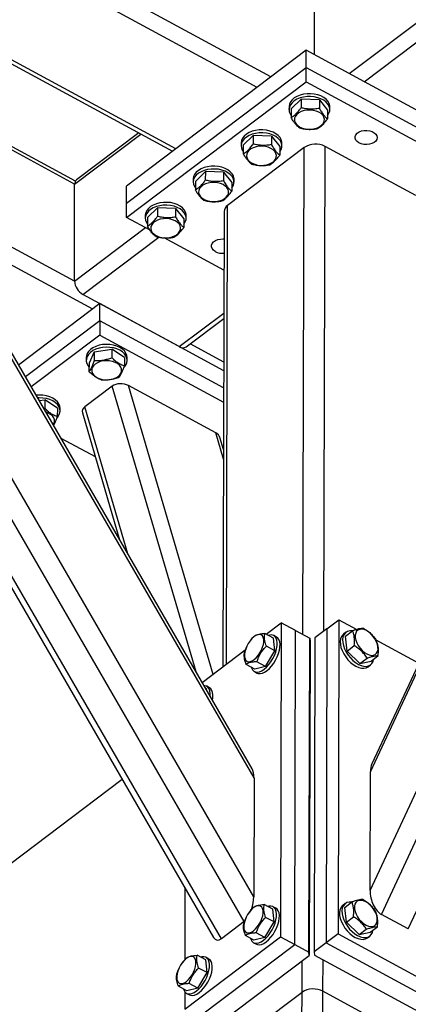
# Model space of a CAD drawing. Header units: millimetres. Extents: x 0 to 841, y 0 to 594.
# Tile 141 of 190: x 658 to 664, y 330 to 345. Entities that reach past the tile are written whole.
import ezdxf

# ---------------------------------------------------------------- set-up
doc = ezdxf.new("R2010")
doc.units = ezdxf.units.MM
doc.layers.add('TRAIT-FORT', color=4, linetype='Continuous', lineweight=25)

msp = doc.modelspace()

# ---------------------------------------------------------------- linework, layer by layer
at = {"layer": 'TRAIT-FORT', "color": 4, "linetype": 'Continuous', "lineweight": 25}
for p, q in [((663.142, 344.262), (672.916, 351.645)), ((663.463, 331.686), (671.781, 349.537)), ((663.637, 331.32), (672.15, 349.589)), ((664.051, 331.096), (672.564, 349.364)), ((661.523, 331.21), (651.514, 348.511)), ((661.671, 331.592), (651.891, 348.498)), ((663.468, 333.515), (670.473, 348.549)), ((670.4, 348.464), (663.491, 333.637)), ((651.138, 348.107), (661.054, 330.965)), ((661.173, 330.945), (651.164, 348.246)), ((661.676, 333.421), (653.439, 347.659)), ((661.647, 333.561), (653.547, 347.563)), ((663.374, 344.136), (667.981, 347.616)), ((661.936, 344.21), (658.37, 346.142)), ((661.723, 344.05), (658.158, 345.981)), ((662.602, 345.345), (662.6, 344.555)), ((662.479, 344.621), (659.714, 342.531)), ((662.479, 344.357), (662.479, 344.621)), ((665.753, 342.847), (662.479, 344.621)), ((658.925, 342.605), (655.27, 344.585)), ((658.914, 342.559), (655.313, 344.51)), ((660.47, 343.102), (657.884, 344.503)), ((657.874, 344.446), (660.421, 343.066)), ((659.713, 342.268), (662.479, 344.357)), ((662.478, 344.137), (662.479, 344.357)), ((662.479, 344.357), (665.752, 342.583)), ((659.712, 342.048), (662.478, 344.137)), ((662.478, 344.137), (665.752, 342.364)), ((662.249, 343.717), (662.402, 343.867)), ((662.402, 343.867), (662.402, 343.736)), ((662.682, 343.857), (662.402, 343.867)), ((662.682, 343.857), (662.682, 343.725)), ((662.682, 343.857), (662.809, 343.697)), ((662.215, 343.752), (662.214, 343.708)), ((662.249, 343.717), (662.248, 343.586)), ((662.843, 343.706), (662.843, 343.75)), ((662.809, 343.697), (662.808, 343.565)), ((658.914, 342.559), (659.934, 343.329)), ((659.9, 343.348), (658.942, 342.625)), ((661.511, 343.16), (661.664, 343.31)), ((661.664, 343.31), (661.664, 343.178)), ((661.944, 343.3), (661.664, 343.31)), ((661.944, 343.3), (661.944, 343.168)), ((661.944, 343.3), (662.071, 343.14)), ((662.449, 343.125), (661.269, 342.233)), ((661.477, 343.195), (661.477, 343.151)), ((661.511, 343.16), (661.511, 343.028)), ((662.071, 343.14), (662.071, 343.008)), ((662.105, 343.149), (662.106, 343.193)), ((662.429, 335.628), (662.449, 343.125)), ((662.752, 335.68), (662.771, 343.141)), ((664.168, 342.385), (662.771, 343.141)), ((660.774, 342.603), (660.927, 342.753)), ((660.927, 342.753), (660.926, 342.621)), ((661.207, 342.743), (660.927, 342.753)), ((661.207, 342.743), (661.206, 342.611)), ((661.207, 342.743), (661.334, 342.583)), ((658.911, 341.065), (658.914, 342.559)), ((659.713, 342.268), (659.714, 342.531)), ((660.74, 342.638), (660.739, 342.594)), ((660.774, 342.603), (660.773, 342.471)), ((661.334, 342.583), (661.333, 342.451)), ((661.368, 342.592), (661.368, 342.636)), ((658.911, 341.065), (656.574, 342.332)), ((659.712, 342.048), (659.713, 342.268)), ((660.036, 342.046), (660.189, 342.196)), ((660.189, 342.196), (660.189, 342.064)), ((660.469, 342.186), (660.189, 342.196)), ((661.25, 335.169), (661.269, 342.233)), ((660.075, 341.852), (659.712, 342.048)), ((660.002, 342.08), (660.002, 342.037)), ((660.036, 342.046), (660.036, 341.914)), ((660.469, 342.186), (660.469, 342.054)), ((660.469, 342.186), (660.596, 342.026)), ((660.63, 342.035), (660.631, 342.079)), ((661.215, 342.139), (661.197, 335.129)), ((659.192, 340.637), (656.806, 341.93)), ((658.911, 341.065), (660.003, 341.891)), ((660.596, 342.026), (660.596, 341.894)), ((659.041, 340.863), (660.209, 341.744)), ((661.213, 341.235), (660.292, 341.734)), ((660.525, 340.059), (659.041, 340.863)), ((659.303, 340.721), (658.052, 339.776)), ((659.302, 340.457), (659.303, 340.721)), ((661.209, 339.688), (659.303, 340.721)), ((660.525, 340.059), (661.211, 340.576)), ((659.302, 340.457), (658.158, 339.593)), ((659.302, 340.457), (659.302, 340.237)), ((661.208, 339.425), (659.302, 340.457)), ((660.629, 340.054), (661.211, 340.493)), ((659.302, 340.237), (658.246, 339.44)), ((659.302, 340.237), (661.207, 339.205)), ((661.209, 339.82), (660.691, 340.101)), ((659.214, 339.979), (659.136, 339.807)), ((659.214, 339.979), (659.213, 339.847)), ((659.214, 339.979), (659.486, 340.021)), ((659.486, 340.021), (659.486, 339.889)), ((659.68, 339.891), (659.486, 340.021)), ((659.094, 339.894), (659.094, 339.85)), ((659.136, 339.807), (659.135, 339.675)), ((659.68, 339.891), (659.68, 339.76)), ((659.722, 339.848), (659.722, 339.892)), ((661.086, 338.733), (659.743, 339.46)), ((661.047, 335.015), (659.743, 339.46)), ((659.494, 339.452), (659.07, 339.131)), ((660.784, 335.054), (659.494, 339.452)), ((658.369, 339.228), (658.453, 339.241)), ((658.453, 339.241), (658.453, 339.109)), ((658.648, 339.111), (658.453, 339.241)), ((658.44, 339.105), (658.453, 339.109)), ((658.648, 339.111), (658.647, 338.98)), ((658.69, 339.068), (658.69, 339.112)), ((659.034, 339.042), (659.607, 337.087)), ((659.733, 336.87), (659.07, 339.131)), ((661.205, 338.327), (661.086, 338.733)), ((659.234, 338.361), (658.705, 338.647)), ((661.205, 338.474), (661.15, 338.663)), ((662.798, 335.715), (662.982, 335.854)), ((662.982, 335.854), (662.969, 331.022)), ((662.982, 335.854), (663.257, 335.705)), ((661.865, 335.634), (662.096, 335.808)), ((662.096, 335.808), (662.084, 330.976)), ((662.315, 335.69), (662.096, 335.808)), ((662.302, 330.857), (662.315, 335.69)), ((662.315, 335.69), (662.533, 335.572)), ((662.798, 335.715), (662.613, 335.576)), ((662.798, 335.715), (662.785, 330.883)), ((663.083, 335.602), (663.193, 335.685)), ((661.975, 335.574), (661.844, 335.645)), ((661.997, 335.377), (661.975, 335.574)), ((662.024, 335.588), (661.98, 335.612)), ((662.52, 330.739), (662.533, 335.572)), ((662.54, 335.52), (662.527, 330.688)), ((662.533, 335.572), (662.54, 335.52)), ((662.613, 335.576), (662.601, 330.743)), ((663.091, 335.662), (663.054, 335.634)), ((663.109, 335.373), (663.083, 335.602)), ((663.552, 335.546), (664.213, 335.187)), ((660.879, 334.889), (661.542, 335.39)), ((661.561, 335.439), (661.56, 335.436)), ((661.597, 335.506), (661.596, 335.504)), ((661.852, 335.138), (661.997, 335.377)), ((661.997, 335.377), (661.866, 335.448)), ((663.109, 335.373), (663.219, 335.457)), ((663.306, 335.183), (663.109, 335.373)), ((663.306, 335.183), (663.416, 335.266)), ((663.306, 335.183), (663.477, 335.22)), ((663.477, 335.22), (663.588, 335.304)), ((661.686, 335.096), (661.555, 335.167)), ((661.852, 335.138), (661.686, 335.096)), ((661.852, 335.138), (661.721, 335.209)), ((663.433, 335.132), (663.469, 335.16)), ((661.681, 335.059), (661.724, 335.035)), ((660.943, 334.794), (660.93, 334.801)), ((660.945, 334.776), (660.943, 334.794)), ((660.991, 334.808), (660.948, 334.832)), ((653.975, 329.119), (659.645, 333.401)), ((661.676, 333.421), (661.671, 331.592)), ((663.463, 331.686), (663.468, 333.515)), ((660.613, 331.728), (660.611, 330.623)), ((661.964, 331.401), (661.833, 331.472)), ((662.013, 331.414), (661.969, 331.438)), ((663.08, 331.488), (663.043, 331.46)), ((663.072, 331.428), (663.182, 331.512)), ((663.098, 331.2), (663.072, 331.428)), ((661.586, 331.332), (661.585, 331.331)), ((661.986, 331.204), (661.964, 331.401)), ((663.098, 331.2), (663.208, 331.284)), ((664.051, 331.096), (663.637, 331.32)), ((661.523, 331.21), (661.173, 330.945)), ((661.55, 331.266), (661.549, 331.263)), ((661.841, 330.965), (661.986, 331.204)), ((661.986, 331.204), (661.855, 331.275)), ((663.295, 331.009), (663.098, 331.2)), ((663.466, 331.047), (663.577, 331.13)), ((660.609, 329.861), (662.084, 330.976)), ((661.675, 330.923), (661.544, 330.994)), ((661.841, 330.965), (661.71, 331.036)), ((662.084, 330.976), (662.302, 330.857)), ((662.969, 331.022), (662.785, 330.883)), ((662.969, 331.022), (664.715, 330.076)), ((663.295, 331.009), (663.405, 331.093)), ((663.295, 331.009), (663.466, 331.047)), ((663.422, 330.959), (663.458, 330.987)), ((660.827, 329.743), (662.302, 330.857)), ((661.67, 330.885), (661.713, 330.862)), ((661.841, 330.965), (661.675, 330.923)), ((662.302, 330.857), (662.52, 330.739)), ((662.785, 330.883), (662.601, 330.743)), ((662.785, 330.883), (664.531, 329.937)), ((660.932, 330.621), (660.801, 330.692)), ((661.126, 329.629), (662.527, 330.688)), ((662.527, 330.688), (662.52, 330.739)), ((662.601, 330.743), (662.607, 330.692)), ((662.607, 330.692), (664.266, 329.793)), ((660.554, 330.552), (660.553, 330.551)), ((660.953, 330.424), (660.932, 330.621)), ((660.98, 330.634), (660.937, 330.658)), ((662.415, 330.121), (662.416, 330.604)), ((662.737, 330.138), (662.738, 330.621)), ((660.517, 330.486), (660.516, 330.483)), ((660.809, 330.185), (660.953, 330.424)), ((660.953, 330.424), (660.823, 330.495)), ((660.809, 330.185), (660.678, 330.256)), ((660.642, 330.143), (660.511, 330.214)), ((660.609, 330.131), (660.609, 329.861)), ((660.637, 330.105), (660.681, 330.082)), ((660.809, 330.185), (660.642, 330.143)), ((662.415, 330.121), (661.235, 329.229)), ((662.414, 329.682), (662.415, 330.121)), ((662.736, 329.698), (662.737, 330.138)), ((663.988, 329.46), (662.737, 330.138))]:
    msp.add_line(p, q, dxfattribs=at)
at = {"layer": 'TRAIT-FORT', "color": 4, "linetype": 'Continuous', "lineweight": 25, "flags": 128}
for points in [[(662.385, 343.93), (662.337, 343.911), (662.296, 343.886), (662.262, 343.858), (662.237, 343.825), (662.221, 343.791), (662.215, 343.755), (662.215, 343.752)], [(662.385, 343.886), (662.337, 343.867), (662.296, 343.842), (662.262, 343.814), (662.236, 343.782), (662.221, 343.747), (662.215, 343.711), (662.219, 343.675), (662.233, 343.64), (662.248, 343.617)], [(662.843, 343.75), (662.842, 343.765), (662.833, 343.801), (662.814, 343.835), (662.786, 343.866), (662.75, 343.894), (662.707, 343.917), (662.657, 343.934), (662.604, 343.946), (662.548, 343.952), (662.492, 343.951), (662.437, 343.943), (662.385, 343.93)], [(662.809, 343.615), (662.809, 343.616), (662.83, 343.65), (662.841, 343.685), (662.842, 343.721), (662.833, 343.757), (662.814, 343.791), (662.786, 343.822), (662.75, 343.85), (662.706, 343.873), (662.657, 343.89), (662.604, 343.902), (662.548, 343.908), (662.492, 343.907), (662.437, 343.9), (662.385, 343.886)], [(662.335, 343.634), (662.313, 343.607), (662.301, 343.577), (662.298, 343.546), (662.305, 343.516), (662.323, 343.487), (662.349, 343.461), (662.383, 343.439), (662.423, 343.422), (662.468, 343.411), (662.516, 343.406), (662.564, 343.408), (662.611, 343.415), (662.654, 343.429), (662.691, 343.449), (662.722, 343.473), (662.744, 343.5), (662.756, 343.53), (662.759, 343.561), (662.751, 343.591), (662.734, 343.62), (662.708, 343.646), (662.674, 343.668), (662.633, 343.685), (662.588, 343.696), (662.541, 343.701), (662.493, 343.699), (662.446, 343.691), (662.403, 343.677), (662.365, 343.658), (662.335, 343.634)], [(661.647, 343.373), (661.6, 343.354), (661.558, 343.329), (661.524, 343.3), (661.499, 343.268), (661.483, 343.234), (661.477, 343.198), (661.477, 343.195)], [(661.647, 343.329), (661.6, 343.31), (661.558, 343.285), (661.524, 343.257), (661.499, 343.224), (661.483, 343.19), (661.477, 343.154), (661.481, 343.118), (661.495, 343.083), (661.511, 343.06)], [(662.106, 343.193), (662.105, 343.208), (662.096, 343.244), (662.077, 343.278), (662.049, 343.309), (662.012, 343.336), (661.969, 343.359), (661.92, 343.377), (661.867, 343.389), (661.811, 343.395), (661.755, 343.394), (661.699, 343.386), (661.647, 343.373)], [(662.071, 343.058), (662.072, 343.059), (662.093, 343.093), (662.104, 343.128), (662.105, 343.164), (662.096, 343.2), (662.077, 343.234), (662.049, 343.265), (662.012, 343.293), (661.969, 343.316), (661.92, 343.333), (661.866, 343.345), (661.811, 343.351), (661.754, 343.35), (661.699, 343.342), (661.647, 343.329)], [(663.291, 343.195), (663.262, 343.215), (663.242, 343.239), (663.232, 343.266), (663.232, 343.293), (663.243, 343.32), (663.264, 343.344), (663.294, 343.363), (663.33, 343.378), (663.371, 343.386), (663.414, 343.387), (663.457, 343.382), (663.495, 343.37), (663.528, 343.352), (663.553, 343.33), (663.568, 343.304), (663.573, 343.277), (663.567, 343.249), (663.551, 343.224), (663.526, 343.202), (663.492, 343.185), (663.453, 343.173), (663.411, 343.169), (663.368, 343.171), (663.327, 343.18), (663.291, 343.195)], [(661.598, 343.077), (661.576, 343.05), (661.563, 343.02), (661.56, 342.989), (661.568, 342.959), (661.585, 342.93), (661.611, 342.904), (661.645, 342.882), (661.686, 342.865), (661.731, 342.854), (661.778, 342.849), (661.827, 342.85), (661.873, 342.858), (661.916, 342.872), (661.954, 342.892), (661.984, 342.915), (662.006, 342.943), (662.019, 342.973), (662.021, 343.003), (662.014, 343.034), (661.997, 343.063), (661.97, 343.089), (661.936, 343.111), (661.896, 343.127), (661.851, 343.139), (661.803, 343.144), (661.755, 343.142), (661.708, 343.134), (661.665, 343.12), (661.628, 343.101), (661.598, 343.077)], [(660.91, 342.816), (660.862, 342.796), (660.821, 342.772), (660.787, 342.743), (660.762, 342.711), (660.746, 342.677), (660.74, 342.641), (660.74, 342.638)], [(661.368, 342.636), (661.367, 342.651), (661.358, 342.686), (661.339, 342.72), (661.311, 342.752), (661.275, 342.779), (661.231, 342.802), (661.182, 342.82), (661.129, 342.832), (661.073, 342.837), (661.017, 342.836), (660.962, 342.829), (660.91, 342.816)], [(661.333, 342.501), (661.334, 342.502), (661.355, 342.536), (661.366, 342.571), (661.367, 342.607), (661.358, 342.642), (661.339, 342.676), (661.311, 342.708), (661.275, 342.735), (661.231, 342.758), (661.182, 342.776), (661.129, 342.788), (661.073, 342.793), (661.017, 342.793), (660.962, 342.785), (660.91, 342.772)], [(660.91, 342.772), (660.862, 342.752), (660.821, 342.728), (660.787, 342.699), (660.761, 342.667), (660.745, 342.633), (660.739, 342.597), (660.744, 342.561), (660.758, 342.526), (660.773, 342.502)], [(660.86, 342.52), (660.838, 342.493), (660.825, 342.463), (660.823, 342.432), (660.83, 342.402), (660.848, 342.373), (660.874, 342.347), (660.908, 342.325), (660.948, 342.308), (660.993, 342.297), (661.041, 342.292), (661.089, 342.293), (661.136, 342.301), (661.179, 342.315), (661.216, 342.334), (661.247, 342.358), (661.269, 342.386), (661.281, 342.415), (661.284, 342.446), (661.276, 342.477), (661.259, 342.506), (661.233, 342.531), (661.199, 342.553), (661.158, 342.57), (661.113, 342.581), (661.066, 342.586), (661.018, 342.585), (660.971, 342.577), (660.928, 342.563), (660.89, 342.544), (660.86, 342.52)], [(660.172, 342.259), (660.125, 342.239), (660.083, 342.215), (660.049, 342.186), (660.024, 342.154), (660.008, 342.119), (660.002, 342.084), (660.002, 342.08)], [(660.172, 342.215), (660.125, 342.195), (660.083, 342.171), (660.049, 342.142), (660.024, 342.11), (660.008, 342.076), (660.002, 342.04), (660.006, 342.004), (660.02, 341.969), (660.036, 341.945)], [(660.631, 342.079), (660.63, 342.094), (660.621, 342.129), (660.602, 342.163), (660.574, 342.195), (660.537, 342.222), (660.494, 342.245), (660.445, 342.263), (660.392, 342.275), (660.336, 342.28), (660.28, 342.279), (660.224, 342.272), (660.172, 342.259)], [(660.596, 341.944), (660.597, 341.945), (660.618, 341.978), (660.629, 342.014), (660.63, 342.05), (660.621, 342.085), (660.602, 342.119), (660.574, 342.151), (660.537, 342.178), (660.494, 342.201), (660.445, 342.219), (660.391, 342.231), (660.336, 342.236), (660.279, 342.235), (660.224, 342.228), (660.172, 342.215)], [(660.122, 341.963), (660.1, 341.935), (660.088, 341.906), (660.085, 341.875), (660.093, 341.844), (660.11, 341.816), (660.136, 341.79), (660.17, 341.768), (660.211, 341.751), (660.256, 341.74), (660.303, 341.735), (660.351, 341.736), (660.398, 341.744), (660.441, 341.758), (660.479, 341.777), (660.509, 341.801), (660.531, 341.829), (660.544, 341.858), (660.546, 341.889), (660.539, 341.92), (660.521, 341.948), (660.495, 341.974), (660.461, 341.996), (660.421, 342.013), (660.376, 342.024), (660.328, 342.029), (660.28, 342.028), (660.233, 342.02), (660.19, 342.006), (660.153, 341.987), (660.122, 341.963)], [(661.079, 341.523), (661.05, 341.543), (661.029, 341.568), (661.019, 341.594), (661.019, 341.622), (661.031, 341.648), (661.052, 341.672), (661.081, 341.692), (661.118, 341.706), (661.159, 341.715), (661.202, 341.716), (661.214, 341.715)], [(659.722, 339.892), (659.718, 339.924), (659.704, 339.959), (659.681, 339.992), (659.649, 340.022), (659.609, 340.047), (659.563, 340.068), (659.511, 340.083), (659.457, 340.091), (659.401, 340.094), (659.345, 340.09), (659.291, 340.08), (659.24, 340.063), (659.196, 340.041), (659.158, 340.015), (659.128, 339.984), (659.107, 339.951), (659.096, 339.916), (659.094, 339.894)], [(659.68, 339.748), (659.7, 339.774), (659.716, 339.808), (659.722, 339.844), (659.718, 339.88), (659.704, 339.915), (659.681, 339.948), (659.649, 339.978), (659.609, 340.003), (659.563, 340.024), (659.511, 340.039), (659.457, 340.047), (659.4, 340.05), (659.344, 340.046), (659.291, 340.036), (659.24, 340.019), (659.196, 339.998), (659.158, 339.971), (659.128, 339.94), (659.107, 339.907), (659.095, 339.872), (659.094, 339.836), (659.103, 339.8), (659.103, 339.8)], [(659.103, 339.8), (659.122, 339.766), (659.135, 339.749)], [(659.241, 339.593), (659.278, 339.573), (659.32, 339.559), (659.367, 339.55), (659.415, 339.548), (659.463, 339.552), (659.508, 339.562), (659.549, 339.578), (659.584, 339.6), (659.611, 339.625), (659.629, 339.654), (659.638, 339.684), (659.636, 339.715), (659.624, 339.745), (659.603, 339.773), (659.574, 339.797), (659.537, 339.817), (659.495, 339.832), (659.448, 339.84), (659.4, 339.843), (659.352, 339.839), (659.307, 339.828), (659.266, 339.812), (659.231, 339.791), (659.204, 339.765), (659.186, 339.737), (659.177, 339.706), (659.179, 339.676), (659.19, 339.646), (659.211, 339.618), (659.241, 339.593)], [(658.69, 339.112), (658.686, 339.144), (658.672, 339.179), (658.649, 339.212), (658.616, 339.242), (658.577, 339.267), (658.53, 339.288), (658.479, 339.303), (658.424, 339.311), (658.368, 339.314), (658.321, 339.311)], [(658.648, 338.968), (658.667, 338.994), (658.683, 339.028), (658.689, 339.064), (658.686, 339.1), (658.672, 339.135), (658.648, 339.168), (658.616, 339.198), (658.576, 339.223), (658.53, 339.244), (658.479, 339.259), (658.424, 339.267), (658.368, 339.27), (658.345, 339.269)], [(658.585, 338.854), (658.596, 338.874), (658.605, 338.904), (658.603, 338.935), (658.592, 338.965), (658.571, 338.993), (658.541, 339.017), (658.504, 339.037), (658.473, 339.049)], [(663.234, 335.581), (663.242, 335.541), (663.258, 335.499), (663.28, 335.457), (663.308, 335.418), (663.34, 335.382), (663.375, 335.352), (663.412, 335.329), (663.449, 335.314), (663.483, 335.307), (663.515, 335.309), (663.542, 335.32), (663.563, 335.339), (663.578, 335.366), (663.585, 335.398), (663.584, 335.436), (663.576, 335.476), (663.56, 335.518), (663.538, 335.56), (663.51, 335.599), (663.478, 335.635), (663.443, 335.665), (663.406, 335.688), (663.37, 335.703), (663.335, 335.71), (663.303, 335.708), (663.276, 335.697), (663.255, 335.678), (663.241, 335.651), (663.233, 335.619), (663.234, 335.581)], [(661.53, 335.284), (661.537, 335.254), (661.55, 335.23), (661.569, 335.215), (661.592, 335.208), (661.619, 335.211), (661.649, 335.223), (661.68, 335.243), (661.711, 335.271), (661.74, 335.305), (661.767, 335.344), (661.79, 335.387), (661.808, 335.431), (661.82, 335.474), (661.826, 335.515), (661.826, 335.552), (661.819, 335.582), (661.805, 335.606), (661.787, 335.621), (661.763, 335.628), (661.736, 335.625), (661.706, 335.613), (661.675, 335.593), (661.644, 335.565), (661.615, 335.531), (661.588, 335.492), (661.565, 335.449), (661.548, 335.405), (661.535, 335.362), (661.529, 335.321), (661.53, 335.284)], [(661.635, 335.124), (661.638, 335.113), (661.653, 335.084), (661.673, 335.064), (661.698, 335.052), (661.728, 335.049), (661.761, 335.056), (661.796, 335.071), (661.832, 335.095), (661.868, 335.127), (661.903, 335.165), (661.936, 335.209), (661.965, 335.257), (661.99, 335.307), (662.01, 335.359), (662.024, 335.409), (662.032, 335.457), (662.033, 335.502), (662.028, 335.541), (662.016, 335.573), (661.999, 335.597), (661.976, 335.614), (661.948, 335.621), (661.917, 335.619), (661.901, 335.615)], [(661.724, 335.035), (661.742, 335.028), (661.771, 335.026), (661.804, 335.032), (661.839, 335.048), (661.876, 335.072), (661.912, 335.103), (661.947, 335.142), (661.979, 335.185), (662.009, 335.233), (662.034, 335.284), (662.053, 335.335), (662.067, 335.386), (662.075, 335.434), (662.077, 335.478), (662.072, 335.517), (662.06, 335.549), (662.043, 335.574), (662.024, 335.588)], [(663.022, 335.596), (663.009, 335.561), (663.003, 335.521), (663.005, 335.477), (663.015, 335.429), (663.033, 335.38), (663.057, 335.331), (663.087, 335.284), (663.122, 335.24), (663.161, 335.2), (663.202, 335.167), (663.245, 335.14), (663.288, 335.121), (663.329, 335.111), (663.368, 335.109), (663.403, 335.116), (663.432, 335.132), (663.433, 335.132)], [(663.054, 335.634), (663.042, 335.623), (663.022, 335.596)], [(663.058, 335.624), (663.045, 335.589), (663.04, 335.549), (663.042, 335.505), (663.052, 335.457), (663.069, 335.408), (663.093, 335.359), (663.123, 335.312), (663.159, 335.268), (663.197, 335.228), (663.239, 335.195), (663.282, 335.168), (663.325, 335.149), (663.366, 335.139), (663.405, 335.137), (663.439, 335.144), (663.469, 335.16), (663.492, 335.184), (663.509, 335.215), (663.518, 335.251)], [(660.999, 334.681), (661, 334.722), (660.995, 334.761), (660.984, 334.793), (660.966, 334.817), (660.943, 334.834), (660.916, 334.841), (660.907, 334.841)], [(661.037, 334.616), (661.043, 334.654), (661.044, 334.698), (661.039, 334.737), (661.027, 334.769), (661.01, 334.794), (660.991, 334.808)], [(661.519, 331.111), (661.526, 331.08), (661.539, 331.057), (661.558, 331.041), (661.581, 331.035), (661.608, 331.037), (661.638, 331.049), (661.669, 331.069), (661.7, 331.097), (661.729, 331.132), (661.756, 331.171), (661.779, 331.213), (661.797, 331.257), (661.809, 331.301), (661.815, 331.341), (661.815, 331.378), (661.808, 331.409), (661.794, 331.432), (661.776, 331.448), (661.752, 331.454), (661.725, 331.452), (661.695, 331.44), (661.664, 331.42), (661.633, 331.392), (661.604, 331.357), (661.577, 331.318), (661.555, 331.276), (661.537, 331.232), (661.524, 331.188), (661.518, 331.148), (661.519, 331.111)], [(661.624, 330.95), (661.627, 330.939), (661.642, 330.911), (661.662, 330.89), (661.687, 330.879), (661.717, 330.876), (661.75, 330.882), (661.785, 330.898), (661.821, 330.922), (661.857, 330.953), (661.892, 330.992), (661.925, 331.036), (661.954, 331.084), (661.979, 331.134), (661.999, 331.185), (662.013, 331.236), (662.021, 331.284), (662.022, 331.328), (662.017, 331.367), (662.005, 331.399), (661.988, 331.424), (661.965, 331.44), (661.937, 331.447), (661.906, 331.446), (661.89, 331.441)], [(663.043, 331.46), (663.031, 331.45), (663.011, 331.422)], [(663.047, 331.45), (663.035, 331.416), (663.029, 331.376), (663.031, 331.331), (663.041, 331.284), (663.059, 331.235), (663.083, 331.186), (663.113, 331.138), (663.148, 331.094), (663.186, 331.055), (663.228, 331.021), (663.271, 330.994), (663.314, 330.976), (663.355, 330.965), (663.394, 330.963), (663.428, 330.971), (663.458, 330.986), (663.481, 331.01), (663.498, 331.041), (663.507, 331.078)], [(663.223, 331.408), (663.231, 331.367), (663.247, 331.325), (663.269, 331.284), (663.297, 331.244), (663.329, 331.209), (663.364, 331.179), (663.401, 331.156), (663.438, 331.141), (663.472, 331.134), (663.504, 331.136), (663.531, 331.147), (663.552, 331.166), (663.567, 331.192), (663.574, 331.225), (663.573, 331.262), (663.565, 331.303), (663.549, 331.345), (663.527, 331.386), (663.499, 331.426), (663.467, 331.461), (663.432, 331.491), (663.395, 331.514), (663.359, 331.529), (663.324, 331.536), (663.292, 331.534), (663.265, 331.523), (663.244, 331.504), (663.23, 331.478), (663.223, 331.445), (663.223, 331.408)], [(661.713, 330.862), (661.731, 330.855), (661.76, 330.852), (661.793, 330.859), (661.828, 330.874), (661.865, 330.898), (661.901, 330.93), (661.936, 330.968), (661.969, 331.012), (661.998, 331.06), (662.023, 331.11), (662.043, 331.162), (662.057, 331.212), (662.064, 331.26), (662.066, 331.305), (662.061, 331.343), (662.049, 331.376), (662.032, 331.4), (662.013, 331.414)], [(663.011, 331.422), (662.998, 331.388), (662.992, 331.348), (662.994, 331.303), (663.004, 331.256), (663.022, 331.207), (663.046, 331.158), (663.076, 331.11), (663.111, 331.066), (663.15, 331.027), (663.191, 330.993), (663.234, 330.967), (663.277, 330.948), (663.318, 330.937), (663.357, 330.936), (663.392, 330.943), (663.421, 330.958), (663.422, 330.959)], [(660.486, 330.331), (660.493, 330.3), (660.506, 330.277), (660.525, 330.261), (660.549, 330.255), (660.576, 330.257), (660.606, 330.269), (660.637, 330.289), (660.667, 330.317), (660.697, 330.352), (660.724, 330.391), (660.746, 330.433), (660.764, 330.477), (660.777, 330.521), (660.782, 330.561), (660.782, 330.598), (660.775, 330.629), (660.762, 330.652), (660.743, 330.668), (660.72, 330.674), (660.693, 330.672), (660.663, 330.66), (660.632, 330.64), (660.601, 330.612), (660.571, 330.577), (660.545, 330.538), (660.522, 330.496), (660.504, 330.452), (660.492, 330.408), (660.486, 330.368), (660.486, 330.331)], [(660.591, 330.17), (660.595, 330.159), (660.609, 330.131), (660.629, 330.11), (660.655, 330.099), (660.684, 330.096), (660.717, 330.102), (660.752, 330.118), (660.789, 330.142), (660.825, 330.173), (660.86, 330.212), (660.892, 330.256), (660.922, 330.304), (660.947, 330.354), (660.966, 330.405), (660.98, 330.456), (660.988, 330.504), (660.99, 330.548), (660.984, 330.587), (660.973, 330.619), (660.955, 330.644), (660.932, 330.66), (660.905, 330.667), (660.874, 330.666), (660.857, 330.661)], [(660.681, 330.082), (660.698, 330.075), (660.728, 330.072), (660.761, 330.079), (660.796, 330.094), (660.832, 330.118), (660.868, 330.15), (660.903, 330.188), (660.936, 330.232), (660.965, 330.28), (660.99, 330.33), (661.01, 330.382), (661.024, 330.432), (661.032, 330.48), (661.033, 330.525), (661.028, 330.563), (661.017, 330.596), (660.999, 330.62), (660.98, 330.634)]]:
    msp.add_lwpolyline(points, dxfattribs=at)
at = {"layer": 'TRAIT-FORT', "color": 4, "linetype": 'Continuous', "lineweight": 25}
for centre, radius, start, end in [((662.625, 342.857), 0.32, 62.7147, 123.2669), ((658.992, 342.565), 0.078, 129.9932, 184.4849), ((661.334, 342.133), 0.119, 123.1684, 177.1102), ((661.189, 341.742), 0.246, 243.2871, 275.6879), ((659.165, 341.086), 0.255, 184.6153, 240.9639), ((660.581, 340.138), 0.0971, 234.9413, 299.5453), ((663.166, 335.562), 0.124, 77.5028, 150.2055), ((663.155, 331.388), 0.124, 77.5028, 150.2055), ((662.59, 329.853), 0.32, 62.7147, 123.2669)]:
    msp.add_arc(centre, radius, start, end, dxfattribs=at)
for centre, major_axis, ratio, start_param, end_param in [((659.633, 339.377), (0.177, -0.011), 0.630601, 0.938514, 2.509311), ((659.209, 339.056), (0.177, -0.011), 0.630601, 2.509311, 3.367189), ((660.976, 338.649), (0.177, -0.011), 0.630601, 0.225596, 0.938514), ((661.528, 333.31), (0.071, 0.291), 0.443708, 5.210361, 5.849323), ((663.642, 333.42), (-0.082, 0.284), 0.544062, 0.558083, 1.079288), ((661.524, 331.481), (0.071, 0.291), 0.443708, 4.532673, 5.210361), ((663.637, 331.591), (-0.082, 0.284), 0.544062, 1.079288, 2.650085), ((661.524, 331.481), (0.071, 0.291), 0.443708, 3.639565, 3.703216), ((661.173, 331.216), (0.071, 0.291), 0.443708, 2.707731, 3.639565)]:
    msp.add_ellipse(centre, major_axis=major_axis, ratio=ratio, start_param=start_param, end_param=end_param, dxfattribs=at)
for points, knots in [([(662.248, 343.586), (662.268, 343.598), (662.3, 343.619), (662.347, 343.665), (662.378, 343.704), (662.396, 343.729), (662.402, 343.736)], [0, 0, 0, 0, 0.385549, 0.637642, 0.896546, 1, 1, 1, 1]), ([(662.682, 343.725), (662.657, 343.722), (662.608, 343.714), (662.535, 343.713), (662.466, 343.72), (662.423, 343.73), (662.402, 343.736)], [0, 0, 0, 0, 0.264605, 0.534948, 0.765343, 1, 1, 1, 1]), ([(662.682, 343.725), (662.693, 343.707), (662.715, 343.669), (662.748, 343.624), (662.779, 343.589), (662.799, 343.573), (662.808, 343.565)], [0, 0, 0, 0, 0.264605, 0.534948, 0.765343, 1, 1, 1, 1]), ([(662.375, 343.425), (662.364, 343.435), (662.342, 343.453), (662.309, 343.491), (662.277, 343.536), (662.258, 343.569), (662.248, 343.586)], [0, 0, 0, 0, 0.264605, 0.534948, 0.765343, 1, 1, 1, 1]), ([(662.655, 343.415), (662.675, 343.428), (662.707, 343.448), (662.754, 343.495), (662.785, 343.534), (662.803, 343.558), (662.808, 343.565)], [0, 0, 0, 0, 0.385549, 0.637642, 0.896546, 1, 1, 1, 1]), ([(662.375, 343.425), (662.4, 343.42), (662.449, 343.408), (662.521, 343.402), (662.591, 343.405), (662.634, 343.412), (662.655, 343.415)], [0, 0, 0, 0, 0.264605, 0.534948, 0.765343, 1, 1, 1, 1]), ([(661.511, 343.028), (661.53, 343.041), (661.563, 343.061), (661.609, 343.108), (661.641, 343.147), (661.659, 343.171), (661.664, 343.178)], [0, 0, 0, 0, 0.385549, 0.637642, 0.896546, 1, 1, 1, 1]), ([(661.944, 343.168), (661.92, 343.164), (661.871, 343.156), (661.798, 343.155), (661.728, 343.163), (661.685, 343.173), (661.664, 343.178)], [0, 0, 0, 0, 0.264605, 0.534948, 0.765343, 1, 1, 1, 1]), ([(661.944, 343.168), (661.955, 343.15), (661.977, 343.112), (662.01, 343.067), (662.042, 343.032), (662.061, 343.016), (662.071, 343.008)], [0, 0, 0, 0, 0.264605, 0.534948, 0.765343, 1, 1, 1, 1]), ([(661.638, 342.868), (661.627, 342.877), (661.604, 342.896), (661.571, 342.934), (661.54, 342.979), (661.521, 343.012), (661.511, 343.028)], [0, 0, 0, 0, 0.264605, 0.534948, 0.765343, 1, 1, 1, 1]), ([(661.918, 342.858), (661.937, 342.871), (661.969, 342.891), (662.016, 342.938), (662.048, 342.976), (662.066, 343.001), (662.071, 343.008)], [0, 0, 0, 0, 0.385549, 0.637642, 0.896546, 1, 1, 1, 1]), ([(661.638, 342.868), (661.662, 342.863), (661.711, 342.851), (661.784, 342.845), (661.854, 342.848), (661.896, 342.855), (661.918, 342.858)], [0, 0, 0, 0, 0.264605, 0.534948, 0.765343, 1, 1, 1, 1]), ([(660.773, 342.471), (660.793, 342.484), (660.825, 342.504), (660.872, 342.551), (660.903, 342.59), (660.921, 342.614), (660.926, 342.621)], [0, 0, 0, 0, 0.385549, 0.637642, 0.896546, 1, 1, 1, 1]), ([(661.206, 342.611), (661.182, 342.607), (661.133, 342.599), (661.06, 342.598), (660.991, 342.606), (660.948, 342.616), (660.926, 342.621)], [0, 0, 0, 0, 0.264605, 0.534948, 0.765343, 1, 1, 1, 1]), ([(661.206, 342.611), (661.217, 342.592), (661.24, 342.555), (661.273, 342.509), (661.304, 342.475), (661.324, 342.459), (661.333, 342.451)], [0, 0, 0, 0, 0.264605, 0.534948, 0.765343, 1, 1, 1, 1]), ([(660.9, 342.311), (660.889, 342.32), (660.867, 342.339), (660.834, 342.377), (660.802, 342.422), (660.783, 342.455), (660.773, 342.471)], [0, 0, 0, 0, 0.264605, 0.534948, 0.765343, 1, 1, 1, 1]), ([(661.18, 342.301), (661.2, 342.313), (661.232, 342.334), (661.279, 342.381), (661.31, 342.419), (661.328, 342.444), (661.333, 342.451)], [0, 0, 0, 0, 0.385549, 0.637642, 0.896546, 1, 1, 1, 1]), ([(660.9, 342.311), (660.924, 342.305), (660.974, 342.294), (661.046, 342.288), (661.116, 342.291), (661.159, 342.298), (661.18, 342.301)], [0, 0, 0, 0, 0.264605, 0.534948, 0.765343, 1, 1, 1, 1]), ([(660.036, 341.914), (660.055, 341.927), (660.087, 341.947), (660.134, 341.994), (660.166, 342.032), (660.184, 342.057), (660.189, 342.064)], [0, 0, 0, 0, 0.385549, 0.637642, 0.896546, 1, 1, 1, 1]), ([(660.469, 342.054), (660.445, 342.05), (660.395, 342.042), (660.323, 342.041), (660.253, 342.049), (660.21, 342.059), (660.189, 342.064)], [0, 0, 0, 0, 0.264605, 0.534948, 0.765343, 1, 1, 1, 1]), ([(660.469, 342.054), (660.48, 342.035), (660.502, 341.997), (660.535, 341.952), (660.567, 341.918), (660.586, 341.902), (660.596, 341.894)], [0, 0, 0, 0, 0.264605, 0.534948, 0.765343, 1, 1, 1, 1]), ([(660.163, 341.754), (660.152, 341.763), (660.129, 341.781), (660.096, 341.82), (660.065, 341.865), (660.046, 341.898), (660.036, 341.914)], [0, 0, 0, 0, 0.264605, 0.534948, 0.765343, 1, 1, 1, 1]), ([(660.443, 341.744), (660.462, 341.756), (660.494, 341.777), (660.541, 341.824), (660.573, 341.862), (660.591, 341.887), (660.596, 341.894)], [0, 0, 0, 0, 0.385549, 0.637642, 0.896546, 1, 1, 1, 1]), ([(660.163, 341.754), (660.187, 341.748), (660.236, 341.737), (660.309, 341.731), (660.378, 341.733), (660.421, 341.74), (660.443, 341.744)], [0, 0, 0, 0, 0.264605, 0.534948, 0.765343, 1, 1, 1, 1]), ([(659.213, 339.847), (659.207, 339.827), (659.193, 339.787), (659.172, 339.739), (659.153, 339.701), (659.141, 339.684), (659.135, 339.675)], [0, 0, 0, 0, 0.264605, 0.534948, 0.765343, 1, 1, 1, 1]), ([(659.213, 339.847), (659.237, 339.846), (659.285, 339.844), (659.355, 339.851), (659.423, 339.867), (659.465, 339.882), (659.486, 339.889)], [0, 0, 0, 0, 0.264605, 0.534948, 0.765343, 1, 1, 1, 1]), ([(659.68, 339.76), (659.655, 339.77), (659.614, 339.786), (659.555, 339.826), (659.515, 339.861), (659.492, 339.883), (659.486, 339.889)], [0, 0, 0, 0, 0.385549, 0.637642, 0.896546, 1, 1, 1, 1]), ([(659.329, 339.545), (659.305, 339.555), (659.264, 339.571), (659.204, 339.612), (659.165, 339.646), (659.142, 339.669), (659.135, 339.675)], [0, 0, 0, 0, 0.3855495, 0.6376419, 0.8965462, 1, 1, 1, 1]), ([(659.602, 339.588), (659.608, 339.598), (659.622, 339.618), (659.642, 339.659), (659.662, 339.707), (659.674, 339.742), (659.68, 339.76)], [0, 0, 0, 0, 0.264605, 0.534948, 0.765343, 1, 1, 1, 1]), ([(659.602, 339.588), (659.578, 339.579), (659.53, 339.562), (659.459, 339.547), (659.392, 339.542), (659.35, 339.544), (659.329, 339.545)], [0, 0, 0, 0, 0.264605, 0.534948, 0.765343, 1, 1, 1, 1]), ([(658.647, 338.98), (658.623, 338.99), (658.582, 339.006), (658.522, 339.046), (658.483, 339.081), (658.46, 339.103), (658.453, 339.109)], [0, 0, 0, 0, 0.385549, 0.637642, 0.896546, 1, 1, 1, 1]), ([(658.591, 338.844), (658.598, 338.856), (658.61, 338.88), (658.629, 338.928), (658.641, 338.962), (658.647, 338.98)], [0, 0, 0, 0, 0.347634, 0.670828, 1, 1, 1, 1]), ([(663.365, 335.723), (663.354, 335.723), (663.332, 335.722), (663.29, 335.715), (663.243, 335.702), (663.21, 335.691), (663.193, 335.685)], [0, 0, 0, 0, 0.2646049, 0.5349477, 0.7653431, 1, 1, 1, 1]), ([(663.219, 335.457), (663.222, 335.49), (663.225, 335.545), (663.217, 335.614), (663.205, 335.656), (663.196, 335.679), (663.193, 335.685)], [0, 0, 0, 0, 0.385549, 0.637642, 0.896546, 1, 1, 1, 1]), ([(663.365, 335.723), (663.386, 335.709), (663.429, 335.682), (663.483, 335.635), (663.527, 335.584), (663.55, 335.549), (663.562, 335.532)], [0, 0, 0, 0, 0.264605, 0.534948, 0.765343, 1, 1, 1, 1]), ([(661.678, 335.603), (661.66, 335.585), (661.631, 335.555), (661.608, 335.52), (661.598, 335.505)], [0, 0, 0, 0, 0.594973, 1, 1, 1, 1]), ([(661.678, 335.603), (661.687, 335.609), (661.707, 335.622), (661.747, 335.635), (661.793, 335.642), (661.827, 335.644), (661.844, 335.645)], [0, 0, 0, 0, 0.264605, 0.534948, 0.765343, 1, 1, 1, 1]), ([(661.866, 335.448), (661.857, 335.477), (661.841, 335.524), (661.836, 335.584), (661.839, 335.62), (661.843, 335.64), (661.844, 335.645)], [0, 0, 0, 0, 0.385549, 0.637642, 0.896546, 1, 1, 1, 1]), ([(663.588, 335.304), (663.59, 335.337), (663.594, 335.392), (663.585, 335.461), (663.573, 335.503), (663.564, 335.525), (663.562, 335.532)], [0, 0, 0, 0, 0.385549, 0.637642, 0.896546, 1, 1, 1, 1]), ([(661.56, 335.436), (661.558, 335.433), (661.547, 335.409), (661.539, 335.385), (661.533, 335.364)], [0, 0, 0, 0, 0.1465, 1, 1, 1, 1]), ([(661.721, 335.209), (661.729, 335.232), (661.745, 335.28), (661.779, 335.344), (661.82, 335.4), (661.851, 335.432), (661.866, 335.448)], [0, 0, 0, 0, 0.264605, 0.534948, 0.765343, 1, 1, 1, 1]), ([(663.416, 335.266), (663.403, 335.286), (663.377, 335.325), (663.329, 335.377), (663.275, 335.421), (663.238, 335.445), (663.219, 335.457)], [0, 0, 0, 0, 0.2646049, 0.5349477, 0.7653431, 1, 1, 1, 1]), ([(661.555, 335.167), (661.546, 335.196), (661.53, 335.243), (661.524, 335.303), (661.527, 335.339), (661.532, 335.359), (661.533, 335.364)], [0, 0, 0, 0, 0.385549, 0.637642, 0.896546, 1, 1, 1, 1]), ([(663.416, 335.266), (663.435, 335.272), (663.474, 335.285), (663.521, 335.297), (663.559, 335.303), (663.578, 335.303), (663.588, 335.304)], [0, 0, 0, 0, 0.264605, 0.534948, 0.765343, 1, 1, 1, 1]), ([(661.721, 335.209), (661.702, 335.208), (661.663, 335.206), (661.616, 335.197), (661.58, 335.184), (661.563, 335.173), (661.555, 335.167)], [0, 0, 0, 0, 0.264605, 0.534948, 0.765343, 1, 1, 1, 1]), ([(661.667, 331.43), (661.649, 331.412), (661.62, 331.381), (661.597, 331.346), (661.587, 331.332)], [0, 0, 0, 0, 0.594973, 1, 1, 1, 1]), ([(661.667, 331.43), (661.677, 331.436), (661.696, 331.449), (661.736, 331.461), (661.782, 331.469), (661.816, 331.471), (661.833, 331.472)], [0, 0, 0, 0, 0.264605, 0.534948, 0.765343, 1, 1, 1, 1]), ([(661.855, 331.275), (661.846, 331.303), (661.83, 331.351), (661.825, 331.41), (661.828, 331.447), (661.832, 331.466), (661.833, 331.472)], [0, 0, 0, 0, 0.385549, 0.637642, 0.896546, 1, 1, 1, 1]), ([(663.354, 331.549), (663.343, 331.549), (663.321, 331.549), (663.279, 331.541), (663.233, 331.529), (663.199, 331.517), (663.182, 331.512)], [0, 0, 0, 0, 0.264605, 0.534948, 0.765343, 1, 1, 1, 1]), ([(663.208, 331.284), (663.211, 331.317), (663.214, 331.372), (663.206, 331.441), (663.194, 331.483), (663.185, 331.505), (663.182, 331.512)], [0, 0, 0, 0, 0.385549, 0.637642, 0.896546, 1, 1, 1, 1]), ([(663.354, 331.549), (663.375, 331.536), (663.418, 331.508), (663.472, 331.461), (663.516, 331.41), (663.539, 331.376), (663.551, 331.358)], [0, 0, 0, 0, 0.2646049, 0.5349477, 0.7653431, 1, 1, 1, 1]), ([(663.405, 331.093), (663.392, 331.112), (663.366, 331.152), (663.318, 331.204), (663.264, 331.248), (663.227, 331.272), (663.208, 331.284)], [0, 0, 0, 0, 0.264605, 0.534948, 0.765343, 1, 1, 1, 1]), ([(663.577, 331.13), (663.579, 331.163), (663.583, 331.218), (663.574, 331.287), (663.562, 331.329), (663.553, 331.352), (663.551, 331.358)], [0, 0, 0, 0, 0.385549, 0.637642, 0.896546, 1, 1, 1, 1]), ([(661.544, 330.994), (661.535, 331.022), (661.519, 331.07), (661.513, 331.129), (661.517, 331.166), (661.521, 331.185), (661.522, 331.191)], [0, 0, 0, 0, 0.385549, 0.637642, 0.896546, 1, 1, 1, 1]), ([(661.549, 331.262), (661.547, 331.259), (661.536, 331.236), (661.528, 331.212), (661.522, 331.191)], [0, 0, 0, 0, 0.1465, 1, 1, 1, 1]), ([(661.71, 331.036), (661.718, 331.059), (661.734, 331.106), (661.768, 331.17), (661.809, 331.227), (661.84, 331.259), (661.855, 331.275)], [0, 0, 0, 0, 0.264605, 0.534948, 0.765343, 1, 1, 1, 1]), ([(663.405, 331.093), (663.424, 331.099), (663.463, 331.112), (663.51, 331.124), (663.548, 331.13), (663.567, 331.13), (663.577, 331.13)], [0, 0, 0, 0, 0.264605, 0.534948, 0.765343, 1, 1, 1, 1]), ([(661.71, 331.036), (661.691, 331.035), (661.652, 331.032), (661.606, 331.023), (661.569, 331.01), (661.552, 330.999), (661.544, 330.994)], [0, 0, 0, 0, 0.264605, 0.534948, 0.765343, 1, 1, 1, 1]), ([(660.634, 330.65), (660.644, 330.656), (660.664, 330.669), (660.703, 330.681), (660.75, 330.689), (660.784, 330.691), (660.801, 330.692)], [0, 0, 0, 0, 0.264605, 0.534948, 0.765343, 1, 1, 1, 1]), ([(660.823, 330.495), (660.813, 330.523), (660.798, 330.571), (660.792, 330.63), (660.795, 330.667), (660.8, 330.686), (660.801, 330.692)], [0, 0, 0, 0, 0.385549, 0.637642, 0.896546, 1, 1, 1, 1]), ([(660.634, 330.65), (660.617, 330.632), (660.587, 330.601), (660.564, 330.566), (660.555, 330.552)], [0, 0, 0, 0, 0.594973, 1, 1, 1, 1]), ([(660.511, 330.214), (660.502, 330.242), (660.486, 330.29), (660.481, 330.349), (660.484, 330.386), (660.488, 330.405), (660.49, 330.411)], [0, 0, 0, 0, 0.385549, 0.637642, 0.896546, 1, 1, 1, 1]), ([(660.517, 330.482), (660.515, 330.479), (660.503, 330.456), (660.496, 330.432), (660.49, 330.411)], [0, 0, 0, 0, 0.1465, 1, 1, 1, 1]), ([(660.678, 330.256), (660.686, 330.279), (660.701, 330.326), (660.735, 330.39), (660.777, 330.447), (660.807, 330.479), (660.823, 330.495)], [0, 0, 0, 0, 0.264605, 0.534948, 0.765343, 1, 1, 1, 1]), ([(660.678, 330.256), (660.659, 330.255), (660.62, 330.252), (660.573, 330.243), (660.537, 330.23), (660.52, 330.219), (660.511, 330.214)], [0, 0, 0, 0, 0.264605, 0.534948, 0.765343, 1, 1, 1, 1])]:
    msp.add_open_spline(points, degree=3, knots=knots, dxfattribs=at)

doc.saveas('drawing.dxf')
